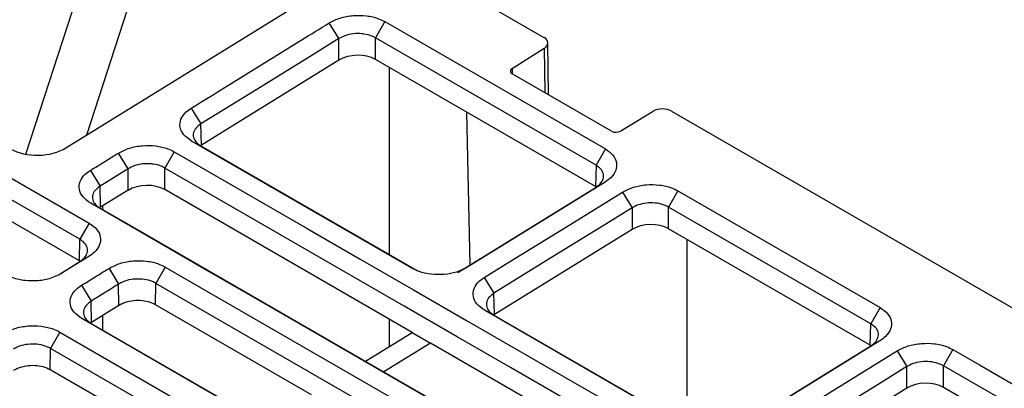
# Model space of a CAD drawing. Header units: millimetres. Extents: x 51 to 353, y -23 to 217.
# Tile 135 of 147: x 323 to 338, y 68 to 74. Entities that reach past the tile are written whole.
import ezdxf

# ---------------------------------------------------------------- set-up
doc = ezdxf.new("R2010")
doc.units = ezdxf.units.MM

msp = doc.modelspace()

# ---------------------------------------------------------------- linework, layer by layer
at = {"color": 7, "linetype": 'Continuous', "lineweight": 25}
for p, q in [((322.731, 71.644), (324.6, 77.382)), ((325.307, 76.973), (323.667, 71.936)), ((323.351, 71.742), (328.344, 74.824)), ((328.344, 74.824), (330.732, 73.446)), ((327.565, 73.427), (327.417, 73.67)), ((328.275, 73.691), (328.131, 73.439)), ((328.275, 73.691), (331.679, 71.725)), ((327.565, 73.094), (327.565, 73.427)), ((331.535, 71.473), (328.131, 73.439)), ((328.131, 73.106), (328.131, 73.439)), ((330.241, 72.968), (330.734, 73.278)), ((330.803, 72.56), (330.791, 73.363)), ((327.565, 73.094), (325.444, 71.784)), ((331.525, 71.146), (328.131, 73.106)), ((328.344, 72.983), (328.344, 70.093)), ((331.776, 71.998), (330.242, 72.884)), ((320.355, 72.517), (323.709, 70.581)), ((325.285, 72.354), (325.434, 72.111)), ((323.565, 70.33), (320.212, 72.265)), ((329.592, 69.935), (329.539, 72.293)), ((332.418, 72.305), (331.917, 72.001)), ((332.7, 72.31), (342.209, 66.821)), ((325.444, 71.784), (325.434, 72.111)), ((323.56, 69.999), (320.207, 71.935)), ((328.694, 69.883), (325.29, 71.847)), ((325.29, 71.847), (325.434, 71.773)), ((325.434, 71.773), (328.762, 69.852)), ((324.313, 71.418), (324.164, 71.662)), ((325.022, 71.682), (324.878, 71.43)), ((331.679, 71.725), (331.535, 71.473)), ((331.535, 71.473), (331.525, 71.146)), ((323.73, 71.394), (323.878, 71.15)), ((324.313, 71.086), (324.313, 71.418)), ((324.878, 71.097), (324.878, 71.43)), ((323.888, 70.824), (323.878, 71.15)), ((331.674, 71.213), (329.543, 69.897)), ((331.674, 71.213), (331.535, 71.135)), ((324.313, 71.086), (323.888, 70.824)), ((328.697, 68.893), (324.878, 71.097)), ((329.404, 69.819), (331.535, 71.135)), ((331.942, 71.058), (332.091, 70.814)), ((332.8, 71.078), (332.656, 70.826)), ((332.8, 71.078), (335.922, 69.276)), ((323.735, 70.887), (323.879, 70.812)), ((332.091, 70.814), (332.091, 70.482)), ((335.778, 69.024), (332.656, 70.826)), ((332.656, 70.493), (332.656, 70.826)), ((332.091, 70.482), (329.969, 69.172)), ((335.768, 68.697), (332.656, 70.493)), ((323.56, 69.999), (323.565, 70.33)), ((332.939, 70.33), (332.939, 67.44)), ((323.231, 69.779), (323.565, 69.985)), ((323.704, 70.063), (323.28, 69.801)), ((323.704, 70.063), (323.565, 69.985)), ((324.018, 69.882), (324.166, 69.638)), ((324.886, 69.902), (324.742, 69.65)), ((324.886, 69.902), (338.462, 62.065)), ((329.543, 69.897), (329.404, 69.819)), ((323.593, 69.62), (323.742, 69.376)), ((324.171, 69.309), (324.166, 69.638)), ((324.737, 69.32), (324.742, 69.65)), ((338.318, 61.813), (324.742, 69.65)), ((329.811, 69.742), (329.96, 69.498)), ((329.969, 69.172), (329.96, 69.498)), ((323.747, 69.047), (323.742, 69.376)), ((327.141, 67.932), (324.737, 69.32)), ((324.171, 69.309), (323.747, 69.047)), ((332.937, 67.433), (329.816, 69.235)), ((329.96, 69.16), (329.816, 69.235)), ((329.96, 69.16), (333.005, 67.403)), ((335.922, 69.276), (335.778, 69.024)), ((337.175, 61.27), (323.598, 69.107)), ((323.598, 69.107), (323.742, 69.033)), ((323.742, 69.033), (337.206, 61.26)), ((328.344, 69.096), (328.344, 68.675)), ((335.768, 68.697), (335.778, 69.024)), ((323.259, 68.898), (323.116, 68.646)), ((323.259, 68.898), (336.836, 61.06)), ((327.975, 68.447), (328.697, 68.893)), ((328.697, 68.893), (328.98, 68.729)), ((328.98, 68.729), (328.258, 68.284)), ((332.939, 66.444), (328.98, 68.729)), ((335.917, 68.763), (333.785, 67.447)), ((335.917, 68.763), (335.778, 68.686)), ((323.111, 68.316), (323.116, 68.646)), ((336.692, 60.808), (323.116, 68.646)), ((333.646, 67.37), (335.778, 68.686)), ((336.185, 68.609), (336.334, 68.365)), ((337.043, 68.629), (336.899, 68.377)), ((325.515, 66.928), (323.111, 68.316)), ((336.334, 68.032), (336.334, 68.365)), ((336.899, 68.044), (336.899, 68.377)), ((336.334, 68.032), (334.212, 66.723)), ((340.011, 66.248), (336.899, 68.044))]:
    msp.add_line(p, q, dxfattribs=at)
at = {"color": 8, "linetype": 'Continuous', "lineweight": 25}
for p, q in [((330.734, 73.278), (330.744, 72.594)), ((330.241, 72.968), (330.243, 72.887)), ((323.917, 70.841), (323.917, 70.79)), ((323.917, 69.152), (323.917, 68.932))]:
    msp.add_line(p, q, dxfattribs=at)
at = {"color": 7, "linetype": 'Continuous', "lineweight": 25, "flags": 128}
for points in [[(327.565, 73.427), (327.162, 73.178), (326.298, 72.644), (325.434, 72.111)], [(325.022, 71.682), (325.432, 71.445), (327.074, 70.498), (327.894, 70.024), (328.715, 69.55), (329.536, 69.076), (331.177, 68.129), (331.998, 67.655), (332.818, 67.181), (333.639, 66.708), (335.28, 65.76), (336.101, 65.286), (336.922, 64.812), (337.743, 64.339), (339.384, 63.391), (340.205, 62.917), (341.437, 62.206)], [(324.313, 71.418), (324.096, 71.284), (323.987, 71.217), (323.878, 71.15)], [(341.293, 61.954), (340.883, 62.191), (339.242, 63.138), (338.421, 63.612), (337.6, 64.086), (336.78, 64.56), (335.138, 65.507), (334.318, 65.981), (333.497, 66.455), (332.676, 66.928), (331.035, 67.876), (330.214, 68.35), (329.393, 68.823), (328.573, 69.297), (325.29, 71.192), (324.878, 71.43)], [(329.811, 69.742), (330.214, 69.991), (331.078, 70.524), (331.942, 71.058)], [(340.149, 61.411), (339.753, 61.64), (338.167, 62.556), (337.374, 63.013), (336.581, 63.471), (335.788, 63.929), (334.202, 64.845), (333.409, 65.302), (332.615, 65.76), (331.029, 66.676), (330.236, 67.134), (329.443, 67.592), (327.857, 68.507), (327.064, 68.965), (326.271, 69.423), (325.478, 69.881), (323.735, 70.887)], [(323.879, 70.812), (324.275, 70.583), (325.861, 69.668), (326.654, 69.21), (327.447, 68.752), (328.24, 68.294), (329.826, 67.379), (330.619, 66.921), (331.413, 66.463), (332.999, 65.548), (333.792, 65.09), (334.585, 64.632), (336.171, 63.716), (336.964, 63.258), (337.757, 62.801), (338.55, 62.343), (340.217, 61.38)], [(332.091, 70.814), (331.687, 70.565), (330.823, 70.032), (329.96, 69.498)], [(323.709, 70.581), (323.637, 70.456), (323.565, 70.33)], [(337.043, 68.629), (337.453, 68.392), (338.274, 67.918), (339.095, 67.444), (340.164, 66.827)], [(336.334, 68.365), (335.93, 68.116), (335.066, 67.582), (334.202, 67.049)], [(340.021, 66.575), (339.61, 66.812), (338.789, 67.285), (337.969, 67.759), (336.899, 68.377)]]:
    msp.add_lwpolyline(points, dxfattribs=at)
at = {"color": 7, "linetype": 'Continuous', "lineweight": 25}
for centre, major_axis, ratio, start_param, end_param in [((330.591, 73.358), (0.2, 0.006), 0.597368, 5.488315, 7.050384), ((327.848, 72.931), (0.4, 0.013), 0.597533, 0.766538, 2.336422), ((332.558, 72.223), (0.2, 0.006), 0.596644, 0.766639, 2.328709), ((331.847, 72.042), (0.1, 0.003), 0.596644, 3.908232, 5.470302), ((322.927, 71.986), (0.6, 0.019), 0.596874, 3.908566, 5.479591), ((324.595, 70.922), (0.4, 0.013), 0.597533, 0.766538, 2.336422), ((332.374, 70.318), (0.4, 0.013), 0.597533, 0.766538, 2.336422), ((336.616, 67.869), (0.4, 0.013), 0.597533, 0.766538, 2.336422)]:
    msp.add_ellipse(centre, major_axis=major_axis, ratio=ratio, start_param=start_param, end_param=end_param, dxfattribs=at)
for points, knots in [([(327.417, 73.67), (327.471, 73.698), (327.579, 73.753), (327.784, 73.79), (327.992, 73.786), (328.161, 73.748), (328.243, 73.706), (328.275, 73.691)], [0, 0, 0, 0, 0.218976, 0.437709, 0.654085, 0.868283, 1, 1, 1, 1]), ([(325.285, 72.354), (325.42, 72.437), (325.842, 72.698), (326.553, 73.137), (327.129, 73.493), (327.417, 73.67)], [0, 0, 0, 0, 0.189402, 0.594701, 1, 1, 1, 1]), ([(328.131, 73.439), (328.113, 73.448), (328.061, 73.475), (327.986, 73.494), (327.888, 73.507), (327.786, 73.506), (327.66, 73.479), (327.596, 73.443), (327.565, 73.427)], [0, 0, 0, 0, 0.116467, 0.330739, 0.383575, 0.597616, 0.81165, 1, 1, 1, 1]), ([(330.241, 72.968), (330.234, 72.963), (330.22, 72.952), (330.211, 72.932), (330.214, 72.911), (330.225, 72.895), (330.237, 72.887), (330.242, 72.884)], [0, 0, 0, 0, 0.2160667, 0.4321318, 0.6482229, 0.8642489, 1, 1, 1, 1]), ([(325.29, 71.847), (325.247, 71.878), (325.159, 71.94), (325.104, 72.061), (325.117, 72.184), (325.186, 72.285), (325.258, 72.335), (325.285, 72.354)], [0, 0, 0, 0, 0.218702, 0.437141, 0.653355, 0.867725, 1, 1, 1, 1]), ([(325.434, 72.111), (325.403, 72.087), (325.365, 72.058), (325.327, 72), (325.309, 71.939), (325.333, 71.86), (325.384, 71.805), (325.424, 71.779), (325.434, 71.773)], [0, 0, 0, 0, 0.232662, 0.285624, 0.500325, 0.715026, 0.929726, 1, 1, 1, 1]), ([(324.164, 71.662), (324.218, 71.689), (324.326, 71.745), (324.532, 71.782), (324.739, 71.778), (324.908, 71.74), (324.991, 71.698), (325.022, 71.682)], [0, 0, 0, 0, 0.218941, 0.4376739, 0.6540808, 0.8681908, 1, 1, 1, 1]), ([(323.73, 71.394), (323.766, 71.416), (323.856, 71.472), (324.001, 71.561), (324.11, 71.628), (324.164, 71.662)], [0, 0, 0, 0, 0.25, 0.625, 1, 1, 1, 1]), ([(331.679, 71.725), (331.722, 71.695), (331.807, 71.634), (331.861, 71.516), (331.85, 71.394), (331.782, 71.288), (331.705, 71.235), (331.674, 71.213)], [0, 0, 0, 0, 0.210719, 0.421616, 0.634461, 0.849295, 1, 1, 1, 1]), ([(324.878, 71.43), (324.86, 71.44), (324.809, 71.467), (324.733, 71.486), (324.636, 71.498), (324.533, 71.497), (324.408, 71.47), (324.343, 71.435), (324.313, 71.418)], [0, 0, 0, 0, 0.116461, 0.330723, 0.383556, 0.597608, 0.811652, 1, 1, 1, 1]), ([(331.535, 71.135), (331.551, 71.147), (331.597, 71.18), (331.645, 71.245), (331.657, 71.313), (331.639, 71.378), (331.602, 71.43), (331.554, 71.461), (331.535, 71.473)], [0, 0, 0, 0, 0.116314, 0.330941, 0.545457, 0.651333, 0.865357, 1, 1, 1, 1]), ([(323.735, 70.887), (323.691, 70.918), (323.603, 70.98), (323.549, 71.1), (323.562, 71.223), (323.63, 71.324), (323.702, 71.375), (323.73, 71.394)], [0, 0, 0, 0, 0.218637, 0.436965, 0.65333, 0.867688, 1, 1, 1, 1]), ([(323.878, 71.15), (323.847, 71.127), (323.809, 71.098), (323.771, 71.039), (323.754, 70.979), (323.777, 70.899), (323.828, 70.844), (323.869, 70.819), (323.879, 70.812)], [0, 0, 0, 0, 0.232659, 0.285622, 0.500321, 0.715021, 0.92972, 1, 1, 1, 1]), ([(331.942, 71.058), (331.996, 71.085), (332.104, 71.141), (332.31, 71.178), (332.518, 71.174), (332.686, 71.136), (332.769, 71.094), (332.8, 71.078)], [0, 0, 0, 0, 0.21908, 0.43792, 0.654184, 0.868286, 1, 1, 1, 1]), ([(332.656, 70.826), (332.638, 70.836), (332.587, 70.863), (332.512, 70.882), (332.414, 70.894), (332.312, 70.893), (332.186, 70.866), (332.121, 70.831), (332.091, 70.814)], [0, 0, 0, 0, 0.11646, 0.330718, 0.383551, 0.597603, 0.811647, 1, 1, 1, 1]), ([(323.709, 70.581), (323.752, 70.551), (323.839, 70.49), (323.893, 70.37), (323.882, 70.247), (323.813, 70.14), (323.736, 70.085), (323.704, 70.063)], [0, 0, 0, 0, 0.210705, 0.4216979, 0.6346438, 0.8495863, 1, 1, 1, 1]), ([(323.565, 69.985), (323.596, 70.01), (323.657, 70.056), (323.69, 70.141), (323.679, 70.223), (323.631, 70.287), (323.583, 70.318), (323.565, 70.33)], [0, 0, 0, 0, 0.231905, 0.446692, 0.661304, 0.875859, 1, 1, 1, 1]), ([(324.018, 69.882), (324.072, 69.91), (324.181, 69.965), (324.389, 70.003), (324.599, 69.999), (324.77, 69.961), (324.854, 69.918), (324.886, 69.902)], [0, 0, 0, 0, 0.2187822, 0.4372347, 0.6535697, 0.8678836, 1, 1, 1, 1]), ([(323.22, 69.774), (323.187, 69.758), (323.101, 69.715), (322.923, 69.685), (322.719, 69.687), (322.544, 69.725), (322.457, 69.769), (322.421, 69.787)], [0, 0, 0, 0, 0.145161, 0.374299, 0.605295, 0.838151, 1, 1, 1, 1]), ([(323.593, 69.62), (323.629, 69.642), (323.717, 69.696), (323.858, 69.784), (323.964, 69.849), (324.018, 69.882)], [0, 0, 0, 0, 0.25, 0.625, 1, 1, 1, 1]), ([(329.543, 69.897), (329.491, 69.87), (329.388, 69.818), (329.191, 69.782), (328.989, 69.784), (328.816, 69.821), (328.73, 69.865), (328.694, 69.883)], [0, 0, 0, 0, 0.210813, 0.421903, 0.635005, 0.84992, 1, 1, 1, 1]), ([(323.598, 69.107), (323.554, 69.139), (323.465, 69.201), (323.41, 69.323), (323.423, 69.447), (323.493, 69.55), (323.565, 69.6), (323.593, 69.62)], [0, 0, 0, 0, 0.2185697, 0.4368735, 0.6529395, 0.8674305, 1, 1, 1, 1]), ([(324.742, 69.65), (324.724, 69.66), (324.672, 69.687), (324.564, 69.714), (324.426, 69.721), (324.313, 69.702), (324.227, 69.673), (324.188, 69.651), (324.166, 69.638)], [0, 0, 0, 0, 0.114409, 0.328844, 0.543254, 0.757605, 0.863649, 1, 1, 1, 1]), ([(329.816, 69.235), (329.772, 69.266), (329.685, 69.328), (329.63, 69.448), (329.643, 69.571), (329.711, 69.672), (329.783, 69.723), (329.811, 69.742)], [0, 0, 0, 0, 0.218657, 0.437063, 0.653282, 0.867688, 1, 1, 1, 1]), ([(329.96, 69.498), (329.928, 69.475), (329.89, 69.446), (329.852, 69.387), (329.835, 69.327), (329.858, 69.247), (329.909, 69.192), (329.95, 69.167), (329.96, 69.16)], [0, 0, 0, 0, 0.232666, 0.285628, 0.500329, 0.715031, 0.929731, 1, 1, 1, 1]), ([(323.742, 69.376), (323.726, 69.365), (323.68, 69.332), (323.63, 69.267), (323.616, 69.185), (323.648, 69.105), (323.702, 69.056), (323.738, 69.035), (323.742, 69.033)], [0, 0, 0, 0, 0.112734, 0.327616, 0.542441, 0.757064, 0.971589, 1, 1, 1, 1]), ([(324.737, 69.32), (324.702, 69.336), (324.632, 69.369), (324.499, 69.388), (324.363, 69.381), (324.25, 69.351), (324.194, 69.321), (324.171, 69.309)], [0, 0, 0, 0, 0.214532, 0.429061, 0.64365, 0.858362, 1, 1, 1, 1]), ([(335.922, 69.276), (335.964, 69.246), (336.05, 69.185), (336.104, 69.067), (336.093, 68.945), (336.024, 68.839), (335.948, 68.785), (335.917, 68.763)], [0, 0, 0, 0, 0.210706, 0.421627, 0.634478, 0.849257, 1, 1, 1, 1]), ([(335.778, 68.686), (335.794, 68.698), (335.84, 68.731), (335.888, 68.796), (335.899, 68.864), (335.882, 68.929), (335.845, 68.981), (335.797, 69.012), (335.778, 69.024)], [0, 0, 0, 0, 0.116314, 0.330929, 0.545439, 0.651317, 0.865341, 1, 1, 1, 1]), ([(322.391, 68.878), (322.446, 68.905), (322.555, 68.961), (322.763, 68.999), (322.973, 68.995), (323.144, 68.956), (323.228, 68.914), (323.259, 68.898)], [0, 0, 0, 0, 0.218782, 0.437235, 0.65357, 0.867884, 1, 1, 1, 1]), ([(323.116, 68.646), (323.097, 68.655), (323.045, 68.682), (322.938, 68.71), (322.799, 68.716), (322.687, 68.698), (322.6, 68.668), (322.562, 68.646), (322.54, 68.634)], [0, 0, 0, 0, 0.114409, 0.328844, 0.543254, 0.757605, 0.863649, 1, 1, 1, 1]), ([(336.185, 68.609), (336.239, 68.636), (336.347, 68.691), (336.552, 68.728), (336.76, 68.725), (336.929, 68.686), (337.011, 68.645), (337.043, 68.629)], [0, 0, 0, 0, 0.218932, 0.437672, 0.654023, 0.868241, 1, 1, 1, 1]), ([(334.053, 67.293), (334.188, 67.376), (334.61, 67.637), (335.321, 68.075), (335.897, 68.431), (336.185, 68.609)], [0, 0, 0, 0, 0.189404, 0.594702, 1, 1, 1, 1]), ([(336.899, 68.377), (336.881, 68.386), (336.829, 68.413), (336.754, 68.433), (336.656, 68.445), (336.554, 68.444), (336.428, 68.417), (336.364, 68.382), (336.334, 68.365)], [0, 0, 0, 0, 0.1164677, 0.3307449, 0.3835808, 0.5976174, 0.8116463, 1, 1, 1, 1]), ([(323.111, 68.316), (323.076, 68.332), (323.006, 68.365), (322.872, 68.384), (322.737, 68.377), (322.623, 68.347), (322.567, 68.317), (322.545, 68.305)], [0, 0, 0, 0, 0.214532, 0.429061, 0.64365, 0.858362, 1, 1, 1, 1])]:
    msp.add_open_spline(points, degree=3, knots=knots, dxfattribs=at)
msp.add_open_spline([(324.166, 69.638), (324.096, 69.595), (323.954, 69.507), (323.813, 69.42), (323.742, 69.376)], degree=3, dxfattribs=at)

doc.saveas('drawing.dxf')
